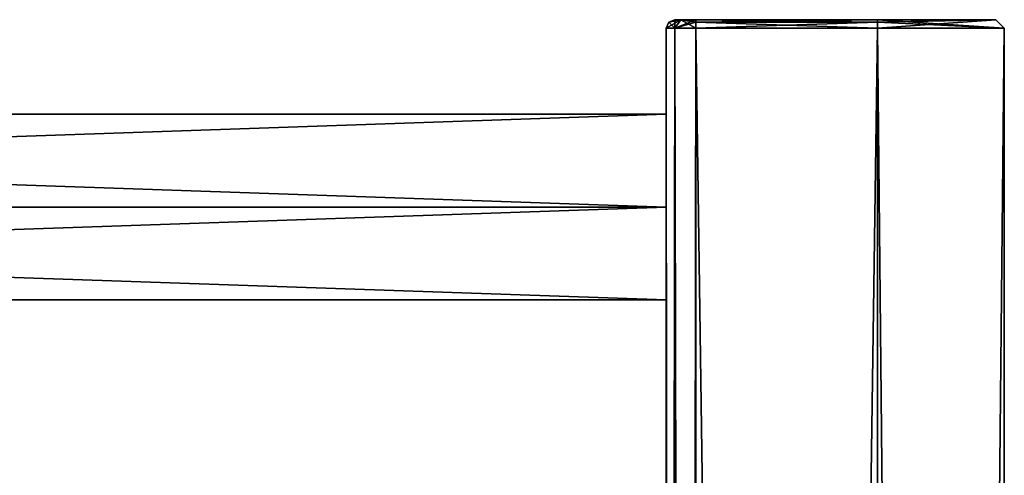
# Model space of a CAD drawing. Extents: x -200 to 200, y -831 to 754.
# Tile 256 of 256: x 84 to 200, y 694 to 748. Entities that reach past the tile are written whole.
import ezdxf

# ---------------------------------------------------------------- set-up
doc = ezdxf.new("R2010")
doc.units = 0
doc.header["$LTSCALE"] = 5.599365
for name, color, linetype in [('13', 7, 'CONTINUOUS'), ('14', 7, 'CONTINUOUS'), ('61', 7, 'CONTINUOUS'), ('62', 7, 'CONTINUOUS'), ('64', 7, 'CONTINUOUS'), ('65', 7, 'CONTINUOUS'), ('66', 7, 'CONTINUOUS'), ('67', 7, 'CONTINUOUS'), ('68', 7, 'CONTINUOUS'), ('69', 7, 'CONTINUOUS'), ('70', 7, 'CONTINUOUS'), ('71', 7, 'CONTINUOUS'), ('72', 7, 'CONTINUOUS'), ('79', 7, 'CONTINUOUS'), ('80', 7, 'CONTINUOUS')]:
    doc.layers.add(name, color=color, linetype=linetype)

msp = doc.modelspace()

# ---------------------------------------------------------------- linework, layer by layer
at = {"layer": '13', "color": 7, "linetype": 'CONTINUOUS'}
for points in [[(160, 726, 11), (-160, 726, 11), (-160, 715), (160, 726, 11)], [(-160, 726, -11), (160, 715), (-160, 715), (-160, 726, -11)], [(160, 715), (160, 726, 11), (-160, 715), (160, 715)], [(160, 726, -11), (160, 715), (-160, 726, -11), (160, 726, -11)]]:
    msp.add_3dface(points, dxfattribs=at)
at = {"layer": '14', "color": 7, "linetype": 'CONTINUOUS'}
for points in [[(160, 726, 11), (160, 737), (-160, 726, 11), (160, 726, 11)], [(160, 737), (160, 726, -11), (-160, 737), (160, 737)], [(160, 737), (-160, 737), (-160, 726, 11), (160, 737)], [(160, 726, -11), (-160, 726, -11), (-160, 737), (160, 726, -11)]]:
    msp.add_3dface(points, dxfattribs=at)
at = {"layer": '61', "color": 7, "linetype": 'CONTINUOUS'}
for points in [[(185, 747.2, -15), (185, -747.2, -15), (163.5, 747.2, -15), (185, 747.2, -15)], [(163.5, 747.2, -15), (185, -747.2, -15), (163.5, -747.2, -15), (163.5, 747.2, -15)]]:
    msp.add_3dface(points, dxfattribs=at)
at = {"layer": '62', "color": 7, "linetype": 'CONTINUOUS'}
for points in [[(185, 747.2, 15), (163.5, -747.2, 15), (185, -747.2, 15), (185, 747.2, 15)], [(163.5, 747.2, 15), (163.5, -747.2, 15), (185, 747.2, 15), (163.5, 747.2, 15)]]:
    msp.add_3dface(points, dxfattribs=at)
at = {"layer": '64', "color": 7, "linetype": 'CONTINUOUS'}
for points in [[(160, 594, -11), (160, 747.2, -11.5), (160, 462, -11), (160, 594, -11)], [(160, 726, -11), (160, 747.2, -11.5), (160, 682, -11), (160, 726, -11)], [(160, 682, -11), (160, 747.2, -11.5), (160, 638, -11), (160, 682, -11)], [(160, 638, -11), (160, 747.2, -11.5), (160, 594, -11), (160, 638, -11)], [(160, 462, -11), (160, 747.2, -11.5), (160, 418, -11), (160, 462, -11)], [(160, 330, 11), (160, 747.2, 11.5), (160, 374, 11), (160, 330, 11)], [(160, 374, 11), (160, 747.2, 11.5), (160, 418, 11), (160, 374, 11)], [(160, 418, 11), (160, 747.2, 11.5), (160, 462, 11), (160, 418, 11)], [(160, 462, 11), (160, 747.2, 11.5), (160, 594, 11), (160, 462, 11)], [(160, 747.2, 11.5), (160, 747.2, -11.5), (160, 737), (160, 747.2, 11.5)], [(160, 747.2, -11.5), (160, 726, -11), (160, 737), (160, 747.2, -11.5)], [(160, 726, 11), (160, 747.2, 11.5), (160, 737), (160, 726, 11)], [(160, 747.2, -11.5), (160, 154, -11.5), (160, 374, -11), (160, 747.2, -11.5)], [(160, 418, -11), (160, 747.2, -11.5), (160, 374, -11), (160, 418, -11)], [(160, 747.2, 11.5), (160, 726, 11), (160, 682, 11), (160, 747.2, 11.5)], [(160, 747.2, 11.5), (160, 682, 11), (160, 638, 11), (160, 747.2, 11.5)], [(160, 747.2, 11.5), (160, 638, 11), (160, 594, 11), (160, 747.2, 11.5)], [(160, 747.2, 11.5), (160, 330, 11), (160, -66, 11.5), (160, 747.2, 11.5)], [(160, 726, 11), (160, 715), (160, 693), (160, 726, 11)], [(160, 682, 11), (160, 726, 11), (160, 693), (160, 682, 11)], [(160, 715), (160, 726, -11), (160, 682, -11), (160, 715)], [(160, 715), (160, 682, -11), (160, 693), (160, 715)]]:
    msp.add_3dface(points, dxfattribs=at)
at = {"layer": '65', "color": 7, "linetype": 'CONTINUOUS'}
for points in [[(161, 748.2, -11.5), (161.73, 748.2, 13.27), (161.73, 748.2, -13.27), (161, 748.2, -11.5)], [(161, 748.2, 11.5), (161.73, 748.2, 13.27), (161, 748.2, -11.5), (161, 748.2, 11.5)], [(161.73, 748.2, 13.27), (163.5, 748.2, 14), (161.73, 748.2, -13.27), (161.73, 748.2, 13.27)], [(161.73, 748.2, -13.27), (163.5, 748.2, 14), (163.5, 748.2, -14), (161.73, 748.2, -13.27)], [(163.5, 748.2, -14), (185, 748.2, 14), (185, 748.2, -14), (163.5, 748.2, -14)], [(163.5, 748.2, 14), (185, 748.2, 14), (163.5, 748.2, -14), (163.5, 748.2, 14)], [(185, 748.2, -14), (185, 748.2, 14), (199, 748.2, 0), (185, 748.2, -14)]]:
    msp.add_3dface(points, dxfattribs=at)
at = {"layer": '66', "color": 7, "linetype": 'CONTINUOUS'}
for points in [[(185, 747.2, 15), (185, -747.2, 15), (200, -747.2), (185, 747.2, 15)], [(185, -747.2, -15), (185, 747.2, -15), (200, 747.2), (185, -747.2, -15)], [(200, 747.2), (185, 747.2, 15), (200, -747.2), (200, 747.2)], [(185, -747.2, -15), (200, 747.2), (200, -747.2), (185, -747.2, -15)]]:
    msp.add_3dface(points, dxfattribs=at)
at = {"layer": '67', "color": 7, "linetype": 'CONTINUOUS'}
for points in [[(160, 747.2, 11.5), (161.03, -747.2, 13.97), (161.03, 747.2, 13.97), (160, 747.2, 11.5)], [(160, 747.2, 11.5), (160, -66, 11.5), (161.03, -747.2, 13.97), (160, 747.2, 11.5)], [(163.5, -747.2, 15), (163.5, 747.2, 15), (161.03, 747.2, 13.97), (163.5, -747.2, 15)], [(161.03, -747.2, 13.97), (163.5, -747.2, 15), (161.03, 747.2, 13.97), (161.03, -747.2, 13.97)]]:
    msp.add_3dface(points, dxfattribs=at)
at = {"layer": '68', "color": 7, "linetype": 'CONTINUOUS'}
for points in [[(161.03, -747.2, -13.97), (160, -747.2, -11.5), (161.03, 747.2, -13.97), (161.03, -747.2, -13.97)], [(160, -747.2, -11.5), (160, 154, -11.5), (161.03, 747.2, -13.97), (160, -747.2, -11.5)], [(160, 747.2, -11.5), (161.03, 747.2, -13.97), (160, 154, -11.5), (160, 747.2, -11.5)], [(163.5, 747.2, -15), (161.03, -747.2, -13.97), (161.03, 747.2, -13.97), (163.5, 747.2, -15)], [(163.5, 747.2, -15), (163.5, -747.2, -15), (161.03, -747.2, -13.97), (163.5, 747.2, -15)]]:
    msp.add_3dface(points, dxfattribs=at)
at = {"layer": '69', "color": 7, "linetype": 'CONTINUOUS'}
for points in [[(185, 747.91, 14.71), (185, 748.2, 14), (163.5, 747.91, 14.71), (185, 747.91, 14.71)], [(185, 748.2, 14), (163.5, 748.2, 14), (163.5, 747.91, 14.71), (185, 748.2, 14)], [(163.5, 747.2, 15), (185, 747.91, 14.71), (163.5, 747.91, 14.71), (163.5, 747.2, 15)], [(163.5, 747.2, 15), (185, 747.2, 15), (185, 747.91, 14.71), (163.5, 747.2, 15)]]:
    msp.add_3dface(points, dxfattribs=at)
at = {"layer": '70', "color": 7, "linetype": 'CONTINUOUS'}
for points in [[(185, 748.2, -14), (199, 748.2, 0), (185, 747.91, -14.71), (185, 748.2, -14)], [(200, 747.2), (185, 748.2, 14), (185, 747.91, 14.71), (200, 747.2)], [(199, 748.2, 0), (185, 748.2, 14), (200, 747.2), (199, 748.2, 0)], [(185, 747.2, -15), (199, 748.2, 0), (200, 747.2), (185, 747.2, -15)], [(199, 748.2, 0), (185, 747.2, -15), (185, 747.91, -14.71), (199, 748.2, 0)], [(185, 747.2, 15), (200, 747.2), (185, 747.91, 14.71), (185, 747.2, 15)]]:
    msp.add_3dface(points, dxfattribs=at)
at = {"layer": '71', "color": 7, "linetype": 'CONTINUOUS'}
for points in [[(163.5, 748.2, -14), (185, 748.2, -14), (185, 747.91, -14.71), (163.5, 748.2, -14)], [(163.5, 748.2, -14), (185, 747.91, -14.71), (163.5, 747.91, -14.71), (163.5, 748.2, -14)], [(185, 747.2, -15), (163.5, 747.2, -15), (163.5, 747.91, -14.71), (185, 747.2, -15)], [(185, 747.91, -14.71), (185, 747.2, -15), (163.5, 747.91, -14.71), (185, 747.91, -14.71)]]:
    msp.add_3dface(points, dxfattribs=at)
at = {"layer": '72', "color": 7, "linetype": 'CONTINUOUS'}
for points in [[(161, 748.2, 11.5), (160.29, 747.91, -11.5), (160.29, 747.91, 11.5), (161, 748.2, 11.5)], [(161, 748.2, 11.5), (161, 748.2, -11.5), (160.29, 747.91, -11.5), (161, 748.2, 11.5)], [(160, 747.2, -11.5), (160, 747.2, 11.5), (160.29, 747.91, 11.5), (160, 747.2, -11.5)], [(160.29, 747.91, -11.5), (160, 747.2, -11.5), (160.29, 747.91, 11.5), (160.29, 747.91, -11.5)]]:
    msp.add_3dface(points, dxfattribs=at)
at = {"layer": '79', "color": 7, "linetype": 'CONTINUOUS'}
for points in [[(160, 747.2, -11.5), (161.73, 748.2, -13.27), (161.03, 747.2, -13.97), (160, 747.2, -11.5)], [(161.73, 748.2, -13.27), (160, 747.2, -11.5), (160.29, 747.91, -11.5), (161.73, 748.2, -13.27)], [(161, 748.2, -11.5), (161.73, 748.2, -13.27), (160.29, 747.91, -11.5), (161, 748.2, -11.5)], [(161.73, 748.2, -13.27), (163.5, 748.2, -14), (161.03, 747.2, -13.97), (161.73, 748.2, -13.27)], [(163.5, 748.2, -14), (163.5, 747.91, -14.71), (161.03, 747.2, -13.97), (163.5, 748.2, -14)], [(163.5, 747.91, -14.71), (163.5, 747.2, -15), (161.03, 747.2, -13.97), (163.5, 747.91, -14.71)]]:
    msp.add_3dface(points, dxfattribs=at)
at = {"layer": '80', "color": 7, "linetype": 'CONTINUOUS'}
for points in [[(161, 748.2, 11.5), (160.29, 747.91, 11.5), (161.03, 747.2, 13.97), (161, 748.2, 11.5)], [(161.73, 748.2, 13.27), (161, 748.2, 11.5), (161.03, 747.2, 13.97), (161.73, 748.2, 13.27)], [(163.5, 747.2, 15), (161.73, 748.2, 13.27), (161.03, 747.2, 13.97), (163.5, 747.2, 15)], [(161.73, 748.2, 13.27), (163.5, 747.2, 15), (163.5, 747.91, 14.71), (161.73, 748.2, 13.27)], [(163.5, 748.2, 14), (161.73, 748.2, 13.27), (163.5, 747.91, 14.71), (163.5, 748.2, 14)], [(160.29, 747.91, 11.5), (160, 747.2, 11.5), (161.03, 747.2, 13.97), (160.29, 747.91, 11.5)]]:
    msp.add_3dface(points, dxfattribs=at)

doc.saveas('drawing.dxf')
